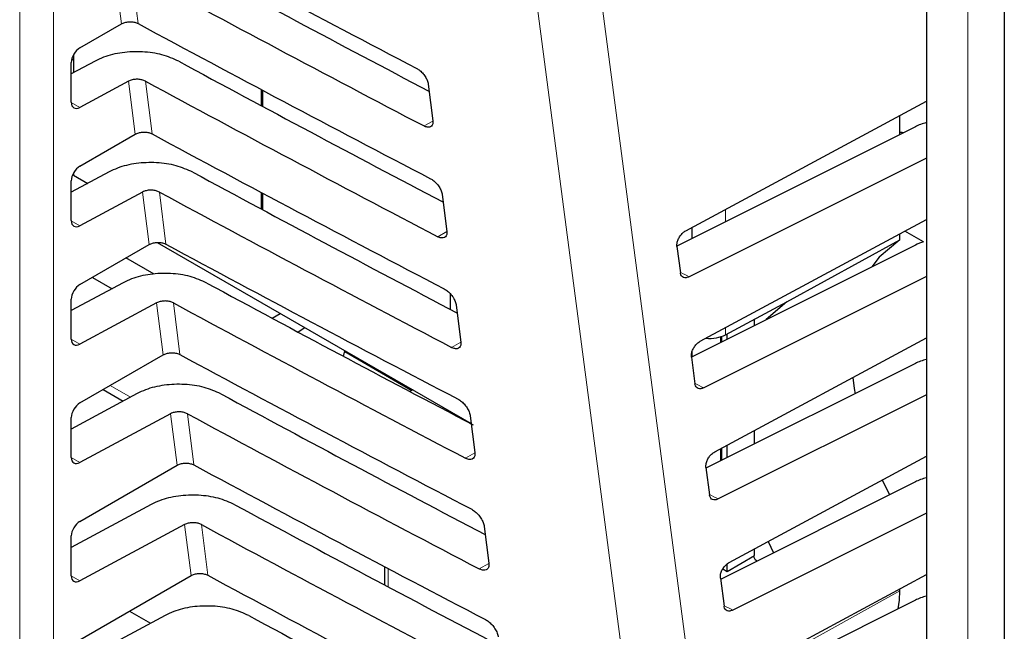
# Paper-space layout 'Blatt4' of a CAD drawing. Header units: millimetres. Extents: x 5 to 418, y 2 to 292.
# Tile 39 of 118: x 120.25 to 127.03, y 182.12 to 186.33. Entities that reach past the tile are written whole.
import ezdxf

# ---------------------------------------------------------------- set-up
doc = ezdxf.new("R2010")
doc.units = ezdxf.units.MM

psp = doc.layouts.new('Blatt4')

# ---------------------------------------------------------------- linework, layer by layer
at = {"color": 7, "linetype": 'Continuous', "lineweight": 18}
for p, q in [((120.2469, 180.0142), (120.2469, 191.4006)), ((120.4805, 191.3994), (120.4805, 180.013)), ((126.7823, 189.4028), (126.7823, 161.8029)), ((120.9477, 186.3048), (120.9011, 186.6743)), ((121.0166, 186.674), (121.063, 186.3067)), ((121.0439, 185.5437), (120.9977, 185.9097)), ((121.1132, 185.9094), (121.1591, 185.5457)), ((120.6025, 185.7629), (120.6614, 185.7289)), ((123.0952, 185.6344), (123.0343, 185.6005)), ((121.14, 184.7827), (121.0943, 185.1451)), ((121.2098, 185.1448), (121.2553, 184.7846)), ((125.113, 185.0262), (125.113, 184.9405)), ((120.6025, 184.9464), (120.6614, 184.9124)), ((123.1916, 184.8716), (123.1293, 184.8368)), ((121.2362, 184.0217), (121.1909, 184.3805)), ((121.3064, 184.3802), (121.3514, 184.0236)), ((125.0768, 184.1058), (125.0768, 184.1457)), ((125.113, 184.2096), (125.113, 184.1604)), ((120.6025, 184.1298), (120.6614, 184.0958)), ((123.2881, 184.1088), (123.2242, 184.0732)), ((120.8708, 183.8108), (121.0108, 183.73)), ((121.3323, 183.2606), (121.2875, 183.6159)), ((121.403, 183.6156), (121.4476, 183.2626)), ((123.3846, 183.346), (123.3192, 183.3096)), ((125.0768, 183.2893), (125.0768, 183.3736)), ((120.6025, 183.3133), (120.6614, 183.2793)), ((121.4285, 182.4996), (121.3841, 182.8513)), ((121.4996, 182.851), (121.5437, 182.5015)), ((123.481, 182.5832), (123.4141, 182.5459)), ((122.7859, 182.5487), (122.7859, 182.4223)), ((120.6025, 182.4967), (120.6614, 182.4627)), ((125.1849, 181.7658), (126.3142, 182.3954))]:
    psp.add_line(p, q, dxfattribs=at)
at = {"color": 7, "linetype": 'Continuous', "lineweight": 25}
for p, q in [((126.4973, 189.7651), (126.4973, 162.1651)), ((127.0343, 188.5297), (127.0343, 147.7515)), ((120.6614, 186.1395), (120.9477, 186.3048)), ((120.7661, 186.048), (120.6025, 185.9601)), ((120.6058, 186.0627), (120.6177, 186.0559)), ((120.6177, 186.0924), (120.6177, 185.9682)), ((120.6025, 185.7641), (120.6025, 186.0386)), ((120.9977, 185.9097), (120.6614, 185.7289)), ((121.9141, 185.7396), (121.9141, 185.8507)), ((121.9199, 185.8476), (121.9199, 185.7365)), ((123.0629, 185.8899), (123.0951, 185.6357)), ((124.8383, 184.8781), (126.4973, 185.7722)), ((126.3142, 185.5418), (126.3142, 185.6735)), ((126.4211, 185.5954), (124.7777, 184.7726)), ((120.6614, 185.323), (121.0439, 185.5437)), ((126.4973, 185.3791), (124.8621, 184.5604)), ((120.8627, 185.2834), (120.6025, 185.1435)), ((120.6177, 185.2758), (120.6177, 185.2612)), ((120.6177, 185.2612), (120.7159, 185.2045)), ((120.6025, 184.9475), (120.6025, 185.2221)), ((121.0943, 185.1451), (120.6614, 184.9124)), ((121.9141, 185.0268), (121.9141, 185.1409)), ((121.9199, 185.1378), (121.9199, 185.0237)), ((123.1594, 185.1272), (123.1916, 184.8729)), ((124.8823, 184.825), (124.8823, 184.9018)), ((124.9381, 184.1154), (126.4973, 184.9557)), ((126.3142, 184.8154), (126.3142, 184.857)), ((126.4783, 184.8018), (126.3496, 184.8761)), ((120.6614, 184.5064), (121.14, 184.7827)), ((121.1949, 184.7968), (123.3592, 183.5473)), ((124.7776, 184.7695), (124.8014, 184.5879)), ((126.4211, 184.7788), (124.8781, 184.0063)), ((125.5348, 184.3872), (126.3142, 184.8154)), ((121.1736, 184.5779), (120.9794, 184.69)), ((120.7478, 184.5563), (120.8834, 184.478)), ((126.4973, 184.5626), (124.9624, 183.7941)), ((120.9593, 184.5188), (120.6025, 184.327)), ((123.2162, 184.3355), (123.2162, 184.4417)), ((120.6025, 184.131), (120.6025, 184.4055)), ((121.1909, 184.3805), (120.6614, 184.0958)), ((123.2559, 184.3644), (123.288, 184.1102)), ((125.113, 184.1604), (125.5348, 184.3872)), ((121.9873, 184.2747), (122.0414, 184.3081)), ((125.3124, 184.2238), (125.3124, 184.2677)), ((122.2136, 184.2087), (122.1658, 184.1791)), ((125.0862, 184.1105), (125.0862, 184.1488)), ((125.1239, 184.1294), (125.1239, 184.1663)), ((125.038, 183.3527), (126.4973, 184.1392)), ((120.6614, 183.6899), (121.2362, 184.0217)), ((122.4798, 184.0115), (122.4884, 184.0501)), ((122.4871, 184.0445), (122.9504, 183.777)), ((124.8823, 184.0084), (124.8823, 184.0435)), ((124.8775, 184.0068), (124.9017, 183.8216)), ((126.4211, 183.9623), (124.9779, 183.2397)), ((121.0559, 183.7542), (120.6025, 183.5104)), ((120.822, 183.7826), (120.9603, 183.7028)), ((122.9559, 183.7802), (122.9367, 183.7691)), ((126.4973, 183.746), (125.0627, 183.0278)), ((121.2875, 183.6159), (120.6614, 183.2793)), ((123.3523, 183.6017), (123.3845, 183.3474)), ((120.6025, 183.3145), (120.6025, 183.589)), ((125.3124, 183.4072), (125.3124, 183.5006)), ((125.1239, 183.3128), (125.1239, 183.3989)), ((125.0862, 183.294), (125.0862, 183.3786)), ((125.1378, 182.5899), (126.4973, 183.3226)), ((120.6614, 182.8733), (121.3323, 183.2606)), ((124.9773, 183.244), (125.002, 183.0553)), ((126.4211, 183.1458), (125.0782, 182.4734)), ((126.1932, 183.1587), (126.2423, 183.0562)), ((121.1525, 182.9896), (120.6025, 182.6939)), ((126.4973, 182.9295), (125.163, 182.2615)), ((121.3841, 182.8513), (120.6614, 182.4627)), ((123.4488, 182.8389), (123.481, 182.5847)), ((120.6025, 182.4979), (120.6025, 182.7725)), ((125.4068, 182.7349), (125.4433, 182.6562)), ((125.3124, 182.6375), (125.3124, 182.684)), ((125.1239, 182.5286), (125.3124, 182.6375)), ((125.3193, 182.6063), (125.3061, 182.6338)), ((125.3306, 182.5998), (125.3193, 182.6063)), ((122.7614, 182.5616), (122.7614, 182.4353)), ((125.0944, 182.5457), (125.1239, 182.5286)), ((125.1239, 182.5286), (125.1239, 182.5798)), ((120.6614, 182.0568), (121.4285, 182.4996)), ((125.0771, 182.4813), (125.1023, 182.2889)), ((125.2376, 181.8272), (126.4973, 182.5061)), ((126.3142, 182.3954), (126.3142, 182.4074)), ((126.4211, 182.3292), (125.1785, 181.7071)), ((121.0029, 182.2539), (121.1476, 182.1704)), ((121.2491, 182.225), (120.6025, 181.8774))]:
    psp.add_line(p, q, dxfattribs=at)
at = {"color": 7, "linetype": 'Continuous', "lineweight": 18, "flags": 128}
for points in [[(124.0419, 188.1144), (124.632, 183.6044), (125.2218, 179.0975)], [(124.7791, 179.062), (124.713, 179.5671), (124.4485, 181.5877), (123.599, 188.079)]]:
    psp.add_lwpolyline(points, dxfattribs=at)
at = {"color": 7, "linetype": 'Continuous', "lineweight": 25, "flags": 128}
for points in [[(126.3386, 185.554), (126.3292, 185.5557), (126.3142, 185.555)], [(126.3142, 184.8154), (126.1711, 184.6947), (126.1217, 184.6289)], [(125.5348, 184.3872), (125.3916, 184.2648), (125.3896, 184.2624)], [(125.9891, 183.8653), (125.9994, 183.7901), (126.0053, 183.7541)], [(126.303, 182.2701), (126.3113, 182.3303), (126.3142, 182.3954)]]:
    psp.add_lwpolyline(points, dxfattribs=at)
at = {"color": 7, "linetype": 'Continuous', "lineweight": 25}
for centre, major_axis, ratio, start_param, end_param in [((234.812, 259.6601), (166.5946, 2.5635), 0.587275, 3.951027, 3.967493), ((234.2637, 254.1876), (165.4144, -2.4573), 0.567125, 3.968666, 3.983632), ((234.2631, 254.1873), (165.7506, -2.4623), 0.567125, 3.968664, 3.985207), ((234.8118, 258.8434), (166.4608, 2.5615), 0.587275, 3.951067, 3.967532), ((120.6625, 186.072), (0.0428, 0.0715), 0.587369, 0.811807, 2.36515), ((234.2639, 253.3712), (165.2806, -2.4553), 0.567125, 3.968707, 3.983686), ((234.2634, 253.3709), (165.6168, -2.4603), 0.567125, 3.968705, 3.985247), ((120.6625, 185.7975), (0.0428, 0.0715), 0.587369, 2.36515, 3.918493), ((126.6442, 185.4526), (0.3333, -0.005), 0.567125, 2.035405, 2.312261), ((234.8116, 258.0267), (166.327, 2.5594), 0.587275, 3.951108, 3.967572), ((120.6625, 185.2555), (0.0428, 0.0715), 0.587369, 0.811807, 2.36515), ((234.2641, 252.5548), (165.1468, -2.4533), 0.567125, 3.968748, 3.983739), ((234.2636, 252.5545), (165.4831, -2.4583), 0.567125, 3.968746, 3.985287), ((120.6625, 184.981), (0.0428, 0.0715), 0.587369, 2.36515, 3.918493), ((234.8113, 257.2101), (166.1932, 2.5573), 0.587275, 3.951149, 3.967612), ((126.6442, 184.6361), (0.3333, -0.005), 0.567125, 2.09995, 2.312261), ((120.6625, 184.439), (0.0428, 0.0715), 0.587369, 0.811807, 2.36515), ((234.2643, 251.7384), (165.013, -2.4513), 0.567125, 3.968789, 3.983923), ((234.2638, 251.7381), (165.3493, -2.4563), 0.567125, 3.968787, 3.985327), ((124.9972, 184.2296), (0.1667, -0.0025), 0.567125, 4.595546, 5.48876), ((120.6625, 184.1644), (0.0428, 0.0715), 0.587369, 2.36515, 3.918493), ((234.8111, 256.3934), (166.0594, 2.5553), 0.587275, 3.951189, 3.967652), ((126.6442, 183.8195), (0.3333, -0.005), 0.567125, 2.035405, 2.312261), ((234.2646, 250.922), (164.8792, -2.4493), 0.567125, 3.96883, 3.983847), ((120.6625, 183.6224), (0.0428, 0.0715), 0.587369, 0.811807, 2.36515), ((234.264, 250.9216), (165.2155, -2.4543), 0.567125, 3.968828, 3.985368), ((120.6625, 183.3479), (0.0428, 0.0715), 0.587369, 2.36515, 3.918493), ((234.8109, 255.5767), (165.9256, 2.5532), 0.587275, 3.95123, 3.967692), ((126.6442, 183.003), (0.3333, -0.005), 0.567125, 2.035405, 2.312261), ((234.2648, 250.1055), (164.7454, -2.4473), 0.567125, 3.968872, 3.983901), ((120.6625, 182.8059), (0.0428, 0.0715), 0.587369, 0.811807, 2.36515), ((234.2642, 250.1052), (165.0817, -2.4523), 0.567125, 3.96887, 3.985408), ((120.6625, 182.5313), (0.0428, 0.0715), 0.587369, 2.36515, 3.918493), ((234.8107, 254.76), (165.7918, 2.5512), 0.587275, 3.951271, 3.967733), ((126.6442, 182.1865), (0.3333, -0.005), 0.567125, 2.035405, 2.312261), ((234.265, 249.2891), (164.6116, -2.4454), 0.567125, 3.968913, 3.983955)]:
    psp.add_ellipse(centre, major_axis=major_axis, ratio=ratio, start_param=start_param, end_param=end_param, dxfattribs=at)
at = {"color": 7, "linetype": 'Continuous', "lineweight": 18}
for centre, major_axis, start_param, end_param in [((234.2635, 253.4323), (164.8814, -2.4494), 3.99484, 3.995336), ((234.2638, 252.6159), (164.7476, -2.4474), 3.994931, 3.995428), ((234.264, 251.7995), (164.6138, -2.4454), 3.995023, 3.99552), ((234.2642, 250.983), (164.48, -2.4434), 3.995114, 3.995612)]:
    psp.add_ellipse(centre, major_axis=major_axis, ratio=0.567125, start_param=start_param, end_param=end_param, dxfattribs=at)
at = {"color": 7, "linetype": 'Continuous', "lineweight": 25}
for points, knots in [([(120.9477, 186.3048), (120.9552, 186.3083), (120.9701, 186.3154), (120.9984, 186.3199), (121.0269, 186.3189), (121.0489, 186.3136), (121.0595, 186.3084), (121.063, 186.3067)], [0, 0, 0, 0, 0.22363, 0.447283, 0.670251, 0.891793, 1, 1, 1, 1]), ([(121.3437, 186.0465), (121.3067, 186.063), (121.2325, 186.096), (121.0931, 186.1159), (120.9521, 186.1102), (120.8402, 186.0837), (120.7853, 186.0573), (120.7661, 186.048)], [0, 0, 0, 0, 0.218795, 0.437546, 0.657533, 0.879937, 1, 1, 1, 1]), ([(122.985, 185.9967), (122.9882, 185.9949), (122.9991, 185.9888), (123.018, 185.9733), (123.0386, 185.9491), (123.0543, 185.9222), (123.0611, 185.9021), (123.0626, 185.8919), (123.0629, 185.8899)], [0, 0, 0, 0, 0.088008, 0.300233, 0.513775, 0.729433, 0.94667, 1, 1, 1, 1]), ([(121.1132, 185.9094), (121.1058, 185.9127), (121.0909, 185.9193), (121.063, 185.9232), (121.0348, 185.9221), (121.0125, 185.9168), (121.0015, 185.9115), (120.9977, 185.9097)], [0, 0, 0, 0, 0.218795, 0.437546, 0.657532, 0.879936, 1, 1, 1, 1]), ([(123.0951, 185.6357), (123.0954, 185.6323), (123.0963, 185.6211), (123.0925, 185.6053), (123.0805, 185.5933), (123.0623, 185.5904), (123.0456, 185.5948), (123.0361, 185.5996), (123.0343, 185.6005)], [0, 0, 0, 0, 0.0923202, 0.3091766, 0.5246593, 0.7380145, 0.9498505, 1, 1, 1, 1]), ([(121.0439, 185.5437), (121.0514, 185.5473), (121.0663, 185.5544), (121.0945, 185.5588), (121.123, 185.5579), (121.145, 185.5525), (121.1556, 185.5474), (121.1591, 185.5457)], [0, 0, 0, 0, 0.223636, 0.447295, 0.670269, 0.891817, 1, 1, 1, 1]), ([(121.4403, 185.2819), (121.4032, 185.2984), (121.3291, 185.3314), (121.1897, 185.3513), (121.0487, 185.3456), (120.9368, 185.3191), (120.8819, 185.2927), (120.8627, 185.2834)], [0, 0, 0, 0, 0.218801, 0.437558, 0.657551, 0.879961, 1, 1, 1, 1]), ([(123.0795, 185.2367), (123.0829, 185.2348), (123.0943, 185.2284), (123.1136, 185.2123), (123.1347, 185.1875), (123.1507, 185.1598), (123.1576, 185.1393), (123.1591, 185.1291), (123.1594, 185.1272)], [0, 0, 0, 0, 0.091132, 0.303381, 0.516954, 0.732645, 0.9499, 1, 1, 1, 1]), ([(121.2098, 185.1448), (121.2024, 185.1481), (121.1875, 185.1547), (121.1596, 185.1586), (121.1314, 185.1575), (121.1091, 185.1522), (121.0981, 185.1469), (121.0943, 185.1451)], [0, 0, 0, 0, 0.218801, 0.437558, 0.657551, 0.87996, 1, 1, 1, 1]), ([(123.1916, 184.8729), (123.1919, 184.8694), (123.1928, 184.8578), (123.1888, 184.8416), (123.1764, 184.8294), (123.1576, 184.8265), (123.1407, 184.8311), (123.131, 184.836), (123.1293, 184.8368)], [0, 0, 0, 0, 0.0953804, 0.3122153, 0.5276676, 0.7409947, 0.9528176, 1, 1, 1, 1]), ([(124.7776, 184.7695), (124.7774, 184.777), (124.7769, 184.7921), (124.785, 184.8179), (124.7986, 184.8425), (124.8171, 184.8644), (124.8312, 184.8735), (124.8383, 184.8781)], [0, 0, 0, 0, 0.198376, 0.39674, 0.595477, 0.795287, 1, 1, 1, 1]), ([(121.14, 184.7827), (121.1475, 184.7863), (121.1624, 184.7934), (121.1907, 184.7978), (121.2192, 184.7968), (121.2412, 184.7915), (121.2518, 184.7863), (121.2553, 184.7846)], [0, 0, 0, 0, 0.223642, 0.447307, 0.670287, 0.89184, 1, 1, 1, 1]), ([(121.5369, 184.5173), (121.4998, 184.5338), (121.4257, 184.5668), (121.2862, 184.5867), (121.1452, 184.581), (121.0334, 184.5545), (120.9785, 184.5281), (120.9593, 184.5188)], [0, 0, 0, 0, 0.218807, 0.43757, 0.65757, 0.879985, 1, 1, 1, 1]), ([(124.8621, 184.5604), (124.8551, 184.5577), (124.841, 184.5522), (124.8225, 184.5547), (124.8086, 184.5652), (124.8029, 184.5782), (124.8016, 184.5866), (124.8014, 184.5879)], [0, 0, 0, 0, 0.2392719, 0.4785682, 0.717156, 0.9543017, 1, 1, 1, 1]), ([(123.174, 184.4766), (123.1776, 184.4746), (123.1894, 184.4679), (123.2093, 184.4513), (123.2309, 184.4258), (123.2472, 184.3974), (123.2541, 184.3766), (123.2556, 184.3663), (123.2559, 184.3644)], [0, 0, 0, 0, 0.0941035, 0.3063745, 0.5199798, 0.7357013, 0.9529725, 1, 1, 1, 1]), ([(121.3064, 184.3802), (121.299, 184.3835), (121.2841, 184.3901), (121.2562, 184.394), (121.228, 184.3929), (121.2057, 184.3876), (121.1947, 184.3823), (121.1909, 184.3805)], [0, 0, 0, 0, 0.218807, 0.43757, 0.657569, 0.879984, 1, 1, 1, 1]), ([(123.288, 184.1102), (123.2883, 184.1064), (123.2893, 184.0944), (123.2851, 184.0778), (123.2723, 184.0655), (123.253, 184.0626), (123.2357, 184.0674), (123.2259, 184.0723), (123.2242, 184.0732)], [0, 0, 0, 0, 0.098292, 0.315106, 0.53053, 0.74383, 0.955641, 1, 1, 1, 1]), ([(124.8775, 184.0068), (124.8772, 184.0143), (124.8767, 184.0293), (124.8848, 184.0552), (124.8984, 184.0798), (124.9169, 184.1016), (124.931, 184.1108), (124.9381, 184.1154)], [0, 0, 0, 0, 0.1983731, 0.396735, 0.5954695, 0.7952788, 1, 1, 1, 1]), ([(121.2362, 184.0217), (121.2436, 184.0252), (121.2586, 184.0323), (121.2868, 184.0368), (121.3153, 184.0358), (121.3373, 184.0305), (121.3479, 184.0253), (121.3514, 184.0236)], [0, 0, 0, 0, 0.223648, 0.447319, 0.670304, 0.891864, 1, 1, 1, 1]), ([(121.6335, 183.7528), (121.5964, 183.7692), (121.5222, 183.8022), (121.3828, 183.8221), (121.2418, 183.8164), (121.1299, 183.7899), (121.0751, 183.7635), (121.0559, 183.7542)], [0, 0, 0, 0, 0.2188132, 0.4375821, 0.6575876, 0.8800098, 1, 1, 1, 1]), ([(124.9624, 183.7941), (124.9554, 183.7914), (124.9413, 183.7858), (124.9228, 183.7884), (124.9089, 183.7989), (124.9032, 183.8119), (124.9019, 183.8202), (124.9017, 183.8216)], [0, 0, 0, 0, 0.239275, 0.478574, 0.717164, 0.954309, 1, 1, 1, 1]), ([(123.2686, 183.7165), (123.2723, 183.7144), (123.2845, 183.7075), (123.305, 183.6903), (123.327, 183.6641), (123.3436, 183.6351), (123.3506, 183.6139), (123.3521, 183.6034), (123.3523, 183.6017)], [0, 0, 0, 0, 0.096934, 0.309226, 0.522862, 0.738613, 0.9559, 1, 1, 1, 1]), ([(121.403, 183.6156), (121.3956, 183.6189), (121.3807, 183.6255), (121.3528, 183.6294), (121.3246, 183.6283), (121.3023, 183.623), (121.2913, 183.6177), (121.2875, 183.6159)], [0, 0, 0, 0, 0.218813, 0.437581, 0.657587, 0.880009, 1, 1, 1, 1]), ([(123.3845, 183.3474), (123.3848, 183.3435), (123.3858, 183.3311), (123.3814, 183.3141), (123.3682, 183.3016), (123.3483, 183.2988), (123.3307, 183.3038), (123.3208, 183.3087), (123.3192, 183.3096)], [0, 0, 0, 0, 0.101065, 0.31786, 0.533256, 0.746531, 0.958331, 1, 1, 1, 1]), ([(124.9773, 183.244), (124.977, 183.2516), (124.9765, 183.2666), (124.9846, 183.2924), (124.9983, 183.317), (125.0167, 183.3389), (125.0308, 183.348), (125.038, 183.3527)], [0, 0, 0, 0, 0.1983704, 0.3967295, 0.5954618, 0.7952707, 1, 1, 1, 1]), ([(121.3323, 183.2606), (121.3398, 183.2642), (121.3547, 183.2713), (121.383, 183.2757), (121.4114, 183.2748), (121.4334, 183.2694), (121.4441, 183.2642), (121.4476, 183.2626)], [0, 0, 0, 0, 0.2236538, 0.447331, 0.6703222, 0.8918878, 1, 1, 1, 1]), ([(121.7301, 182.9882), (121.693, 183.0046), (121.6188, 183.0376), (121.4794, 183.0575), (121.3384, 183.0518), (121.2265, 183.0253), (121.1717, 182.9989), (121.1525, 182.9896)], [0, 0, 0, 0, 0.2188192, 0.4375941, 0.6576057, 0.8800342, 1, 1, 1, 1]), ([(125.0627, 183.0278), (125.0557, 183.025), (125.0416, 183.0195), (125.0231, 183.0221), (125.0092, 183.0325), (125.0035, 183.0456), (125.0022, 183.0539), (125.002, 183.0553)], [0, 0, 0, 0, 0.239278, 0.47858, 0.717172, 0.954316, 1, 1, 1, 1]), ([(123.3631, 182.9564), (123.3671, 182.9542), (123.3796, 182.9471), (123.4007, 182.9293), (123.4231, 182.9025), (123.4401, 182.8727), (123.447, 182.8512), (123.4486, 182.8406), (123.4488, 182.8389)], [0, 0, 0, 0, 0.099632, 0.311946, 0.52561, 0.741389, 0.958692, 1, 1, 1, 1]), ([(121.4996, 182.851), (121.4922, 182.8543), (121.4773, 182.8609), (121.4494, 182.8648), (121.4212, 182.8637), (121.3989, 182.8584), (121.3879, 182.8531), (121.3841, 182.8513)], [0, 0, 0, 0, 0.2188189, 0.4375935, 0.6576048, 0.880033, 1, 1, 1, 1]), ([(123.481, 182.5847), (123.4813, 182.5805), (123.4823, 182.5677), (123.4777, 182.5504), (123.464, 182.5376), (123.4437, 182.5349), (123.4257, 182.5401), (123.4157, 182.5451), (123.4141, 182.5459)], [0, 0, 0, 0, 0.1037105, 0.3204859, 0.5358558, 0.7491071, 0.9608965, 1, 1, 1, 1]), ([(125.0771, 182.4813), (125.0769, 182.4888), (125.0764, 182.5038), (125.0844, 182.5297), (125.0981, 182.5543), (125.1166, 182.5762), (125.1307, 182.5853), (125.1378, 182.5899)], [0, 0, 0, 0, 0.198368, 0.396724, 0.595454, 0.795263, 1, 1, 1, 1]), ([(121.4285, 182.4996), (121.4359, 182.5032), (121.4509, 182.5103), (121.4791, 182.5147), (121.5076, 182.5137), (121.5296, 182.5084), (121.5402, 182.5032), (121.5437, 182.5015)], [0, 0, 0, 0, 0.22366, 0.447343, 0.67034, 0.891912, 1, 1, 1, 1]), ([(121.8267, 182.2236), (121.7896, 182.24), (121.7154, 182.273), (121.576, 182.2929), (121.435, 182.2872), (121.3231, 182.2607), (121.2683, 182.2343), (121.2491, 182.225)], [0, 0, 0, 0, 0.218825, 0.437606, 0.657624, 0.880059, 1, 1, 1, 1]), ([(125.163, 182.2615), (125.156, 182.2587), (125.1419, 182.2532), (125.1234, 182.2557), (125.1095, 182.2662), (125.1038, 182.2793), (125.1025, 182.2876), (125.1023, 182.2889)], [0, 0, 0, 0, 0.239281, 0.478586, 0.717179, 0.954323, 1, 1, 1, 1]), ([(123.4576, 182.1964), (123.4618, 182.194), (123.4747, 182.1867), (123.4963, 182.1683), (123.5193, 182.1408), (123.5365, 182.1103), (123.5435, 182.0885), (123.5451, 182.0778), (123.5453, 182.0761)], [0, 0, 0, 0, 0.102208, 0.314542, 0.528235, 0.744041, 0.961357, 1, 1, 1, 1])]:
    psp.add_open_spline(points, degree=3, knots=knots, dxfattribs=at)

doc.saveas('drawing.dxf')
